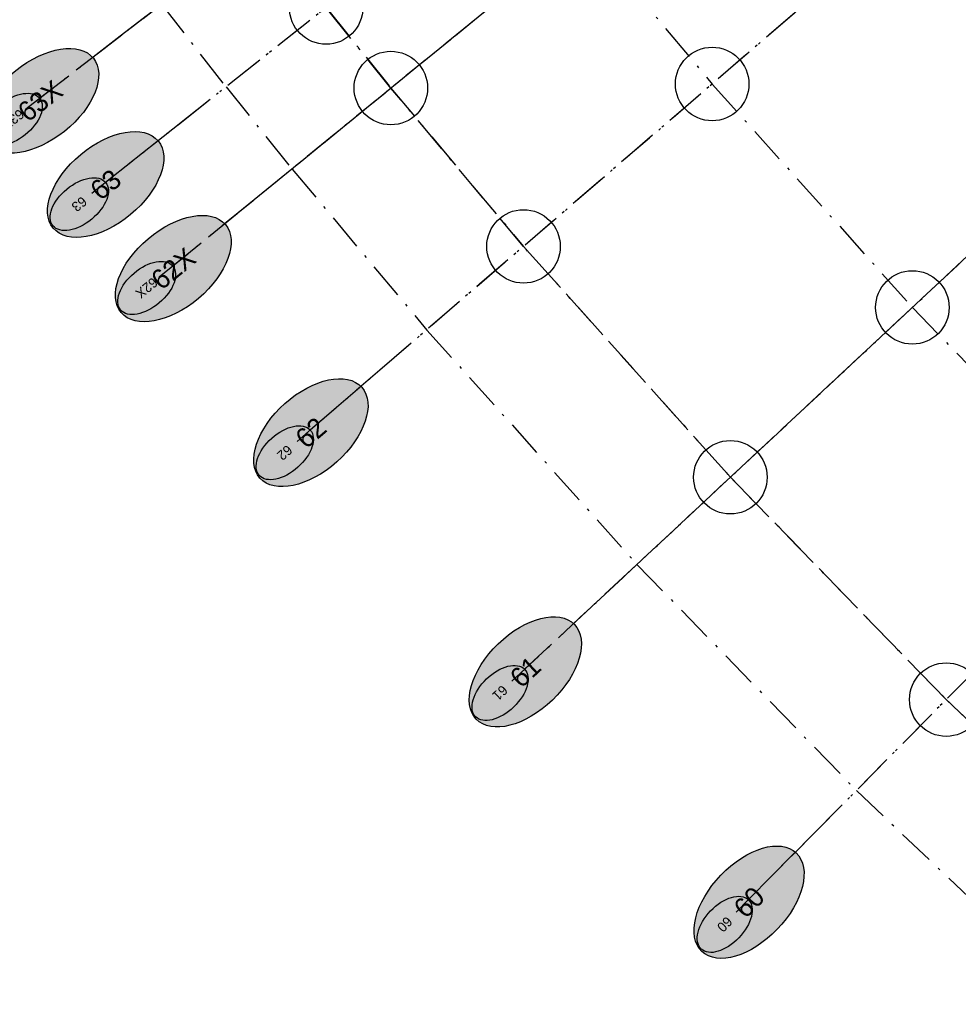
# Model space of a CAD drawing. Header units: millimetres. Extents: x 15650620 to 16199301, y 17929595 to 18752968.
# Tile 10 of 26: x 15913465 to 15951782, y 18178030 to 18218217. Entities that reach past the tile are written whole.
import ezdxf
from ezdxf.enums import TextEntityAlignment as Align

# ---------------------------------------------------------------- set-up
doc = ezdxf.new("R2010")
doc.units = ezdxf.units.MM
doc.header["$LTSCALE"] = 100
doc.linetypes.add('B_GRIDLINE', pattern=[41, 15, -5, 1, -5, 15])
for name, color, linetype in [('S-GRID-2000', 232, 'B_GRIDLINE'), ('S-GRID-300-AR04', 232, 'B_GRIDLINE'), ('S-GRID-300-AR04-IDEN', 13, 'B_GRIDLINE'), ('S-GRID-600', 232, 'B_GRIDLINE'), ('S-GRID-600-IDEN', 13, 'Continuous')]:
    doc.layers.add(name, color=color, linetype=linetype)
doc.layers.add('S-GRID-POINTS', color=9, linetype='Continuous', plot=False)
doc.styles.add('CAA-ENG', font='caa_eng.shx')

# ---------------------------------------------------------------- blocks, each defined once
blk = doc.blocks.new('agrbb-wblock')
h = blk.add_hatch(color=255)
edge = h.paths.add_edge_path()
edge.add_ellipse((1392, 24), major_axis=(1392, 24), ratio=0.572643, start_angle=0, end_angle=360)
at = {"linetype": 'Continuous'}
blk.add_ellipse((1392, 24), major_axis=(1392, 24), ratio=0.572643, dxfattribs=at)
at = {"style": 'CAA-ENG'}
blk.add_attdef('1', text='', height=400, dxfattribs=at).set_placement((1392, 24), align=Align.MIDDLE_CENTER)

msp = doc.modelspace()

# ---------------------------------------------------------------- linework, layer by layer
at = {"layer": 'S-GRID-2000'}
for p, q in [((15913716, 18214578), (16010075, 18288962)), ((15919160, 18207717), (16014869, 18285759)), ((16004609, 18281107), (15916415, 18211129)), ((16010111, 18274451), (15924786, 18201003)), ((15933556, 18191218), (16015875, 18268020)), ((16021890, 18261826), (15942708, 18181793))]:
    msp.add_line(p, q, dxfattribs=at)
for points in [[(15890693, 18298704), (15895582, 18287479), (15900915, 18276459), (15906685, 18265660), (15912882, 18255102), (15917245, 18248204), (15919496, 18244799), (15921792, 18241425), (15926517, 18234770), (15931418, 18228242), (15933933, 18225029), (15936491, 18221848), (15941734, 18215592), (15949907, 18206473), (15958436, 18197690), (15967290, 18189273), (15976514, 18181182), (15986030, 18173486), (15995850, 18166174), (16005956, 18159259)], [(15913430, 18235654), (15918312, 18228778), (15923375, 18222034), (15925974, 18218714), (15928617, 18215428), (15934034, 18208963), (15942478, 18199542), (15951290, 18190467), (15960437, 18181773), (15969968, 18173412), (15979801, 18165460), (15989946, 18157905), (16000388, 18150761), (16011107, 18144041), (16022084, 18137755), (16033305, 18131913), (16044752, 18126524), (16056403, 18121599), (16068241, 18117143), (16080248, 18113164)], [(15909147, 18232677), (15914100, 18225702), (15919236, 18218861), (15921889, 18215472), (15924586, 18212119), (15930092, 18205547), (15938664, 18195983), (15947622, 18186759), (15956919, 18177921), (15966607, 18169422), (15976603, 18161339), (15986915, 18153660), (15997529, 18146398), (16008425, 18139567), (16019583, 18133178), (16030990, 18127239), (16042625, 18121762), (16054468, 18116755), (16066502, 18112225), (16078707, 18108181)]]:
    msp.add_lwpolyline(points, dxfattribs=at)
at = {"layer": 'S-GRID-300-AR04'}
for p, q in [((15917447, 18217457), (15998855, 18280301)), ((16000671, 18277982), (15920107, 18214058)), ((15922813, 18210695), (16002517, 18275687)), ((16006300, 18271171), (15928357, 18204077)), ((15937001, 18194433), (16012198, 18264590)), ((16018354, 18258252), (15946023, 18185143))]:
    msp.add_line(p, q, dxfattribs=at)
for points in [[(15926517, 18234770), (15931418, 18228242), (15933933, 18225029), (15936491, 18221848), (15941734, 18215592), (15949907, 18206473), (15958436, 18197690), (15967290, 18189273)], [(15960437, 18181773), (15951290, 18190467), (15942478, 18199542), (15934034, 18208963), (15928617, 18215428), (15925974, 18218714), (15923375, 18222034), (15918312, 18228778)]]:
    msp.add_lwpolyline(points, dxfattribs=at)
at = {"layer": 'S-GRID-300-AR04-IDEN'}
for p, q in [((15914280, 18215013), (15917447, 18217457)), ((15920107, 18214058), (15916974, 18211572)), ((15919713, 18208167), (15922813, 18210695)), ((15928357, 18204077), (15925326, 18201468)), ((15934077, 18191704), (15937001, 18194433)), ((15946023, 18185143), (15943209, 18182300))]:
    msp.add_line(p, q, dxfattribs=at)
at = {"layer": 'S-GRID-600'}
for p, q in [((16004610, 18281108), (15919115, 18213271)), ((15916444, 18216683), (15999231, 18280591)), ((15921831, 18209894), (16002884, 18275986)), ((16010111, 18274451), (15927397, 18203251)), ((15936075, 18193569), (16015875, 18268020)), ((16021890, 18261826), (15945132, 18184243))]:
    msp.add_line(p, q, dxfattribs=at)
for points in [[(15890693, 18298704), (15895582, 18287479), (15900915, 18276459), (15906685, 18265660), (15912882, 18255102), (15917245, 18248204), (15919496, 18244799), (15921792, 18241425), (15926517, 18234770), (15931418, 18228242), (15933933, 18225029), (15936491, 18221848), (15941734, 18215592), (15949907, 18206473), (15958436, 18197690), (15967290, 18189273), (15976514, 18181182), (15986030, 18173486), (15995850, 18166174), (16005956, 18159259)], [(15913430, 18235654), (15918312, 18228778), (15923375, 18222034), (15925974, 18218714), (15928617, 18215428), (15934034, 18208963), (15942478, 18199542), (15951290, 18190467), (15960437, 18181773), (15969968, 18173412), (15979801, 18165460), (15989946, 18157905), (16000388, 18150761), (16011107, 18144041), (16022084, 18137755), (16033305, 18131913), (16044752, 18126524), (16056403, 18121599), (16068241, 18117143), (16080248, 18113164)]]:
    msp.add_lwpolyline(points, dxfattribs=at)
at = {"layer": 'S-GRID-POINTS'}
for centre in [(15925974, 18218714), (15941734, 18215592), (15928617, 18215428), (15934034, 18208963), (15949907, 18206473), (15942478, 18199542), (15951290, 18190467)]:
    msp.add_circle(centre, 1500, dxfattribs=at)

# ---------------------------------------------------------------- block references
at = {"layer": 'S-GRID-300-AR04-IDEN', "ltscale": 2.5}
for p, rotation, values in [((15914280, 18215013), 217.666520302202, {'1': '63X'}), ((15919713, 18208167), 219.1945101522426, {'1': '62X'})]:
    msp.add_blockref('agrbb-wblock', p, dxfattribs=dict(at, rotation=rotation)).add_auto_attribs(values)
at = {"layer": 'S-GRID-300-AR04-IDEN', "linetype": 'ByBlock'}
for p, rotation, values in [((15916974, 18211572), 218.4275319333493, {'1': '63'}), ((15934077, 18191704), 223.0114978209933, {'1': '61'}), ((15943209, 18182300), 225.3034607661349, {'1': '60'})]:
    msp.add_blockref('agrbb-wblock', p, dxfattribs=dict(at, rotation=rotation)).add_auto_attribs(values)
at = {"layer": 'S-GRID-300-AR04-IDEN', "rotation": 220.7190387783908}
msp.add_blockref('agrbb-wblock', (15925326, 18201468), dxfattribs=at).add_auto_attribs({'1': '62'})
at = {"layer": 'S-GRID-600-IDEN', "ltscale": 2.5, "xscale": 2, "yscale": 2, "zscale": 2}
for p, rotation, values in [((15912126, 18213165), 37.66652030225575, {'1': '63X'}), ((15917608, 18206262), 39.19451015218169, {'1': '62X'})]:
    msp.add_blockref('agrbb-wblock', p, dxfattribs=dict(at, rotation=rotation)).add_auto_attribs(values)
at = {"layer": 'S-GRID-600-IDEN', "xscale": 2, "yscale": 2, "zscale": 2}
for p, rotation, values in [((15914834, 18209709), 38.76401955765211, {'1': '63'}), ((15923272, 18199508), 40.72249457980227, {'1': '62'}), ((15932103, 18189663), 43.01449036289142, {'1': '61'}), ((15941313, 18180188), 45.22148028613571, {'1': '60'})]:
    msp.add_blockref('agrbb-wblock', p, dxfattribs=dict(at, rotation=rotation)).add_auto_attribs(values)

doc.saveas('drawing.dxf')
